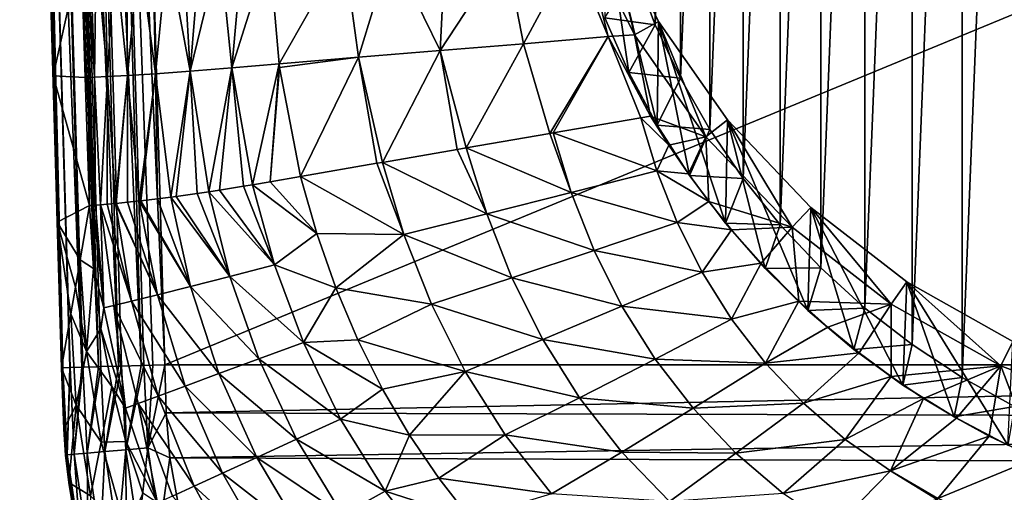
# Model space of a CAD drawing. Header units: metres. Extents: x -26 to 26, y -147 to 24.
# Tile 5 of 254: x -19.5 to -5.26, y -137.24 to -130.41. Entities that reach past the tile are written whole.
import ezdxf

# ---------------------------------------------------------------- set-up
doc = ezdxf.new("R2010")
doc.units = ezdxf.units.M
doc.layers.add('solid_12_411_052_XXX', color=7, linetype='CONTINUOUS')

msp = doc.modelspace()

# ---------------------------------------------------------------- linework, layer by layer
at = {"layer": 'solid_12_411_052_XXX'}
for points in [[(-18.069876, -135.4189, 121.171959), (-18.645178, -114.732765, 121.185165), (-18.948147, -114.741814, 120.993622)], [(-17.743729, -135.409851, 121.290276), (-18.320366, -114.723061, 121.29612), (-18.645178, -114.732765, 121.185165)], [(-18.025578, -135.417664, 121.193222), (-17.743729, -135.409851, 121.290276), (-18.645178, -114.732765, 121.185165)], [(-18.069876, -135.4189, 121.171959), (-18.025578, -135.417664, 121.193222), (-18.645178, -114.732765, 121.185165)], [(-18.320366, -114.723061, 121.29612), (-17.399052, -135.400284, 121.330444), (-17.82206, -120.777161, 121.330444)], [(-17.572561, -135.405106, 121.320374), (-17.399052, -135.400284, 121.330444), (-18.320366, -114.723061, 121.29612)], [(-17.706257, -135.408813, 121.29863), (-17.572561, -135.405106, 121.320374), (-18.320366, -114.723061, 121.29612)], [(-17.743729, -135.409851, 121.290276), (-17.706257, -135.408813, 121.29863), (-18.320366, -114.723061, 121.29612)], [(-18.895496, -135.441803, 119.924957), (-19.478161, -114.757652, 120.09005), (-19.499207, -114.768295, 119.768448)], [(-18.895496, -135.441803, 119.924957), (-19.499207, -114.768295, 119.768448), (-19.487621, -115.155594, 119.768082)], [(-18.874538, -135.441223, 120.097397), (-19.380033, -114.754715, 120.420219), (-19.478161, -114.757652, 120.09005)], [(-18.874949, -135.441223, 120.095131), (-18.874538, -135.441223, 120.097397), (-19.478161, -114.757652, 120.09005)], [(-18.895496, -135.441803, 119.924957), (-18.874949, -135.441223, 120.095131), (-19.478161, -114.757652, 120.09005)], [(-18.598869, -135.433578, 120.730072), (-19.200394, -114.749352, 120.731148), (-19.380033, -114.754715, 120.420219)], [(-18.771395, -135.438354, 120.434792), (-18.598869, -135.433578, 120.730072), (-19.380033, -114.754715, 120.420219)], [(-18.773584, -135.438416, 120.429787), (-18.771395, -135.438354, 120.434792), (-19.380033, -114.754715, 120.420219)], [(-18.874538, -135.441223, 120.097397), (-18.773584, -135.438416, 120.429787), (-19.380033, -114.754715, 120.420219)], [(-18.360126, -135.426941, 120.981804), (-18.948147, -114.741814, 120.993622), (-19.200394, -114.749352, 120.731148)], [(-18.58456, -135.433167, 120.748863), (-18.360126, -135.426941, 120.981804), (-19.200394, -114.749352, 120.731148)], [(-18.598869, -135.433578, 120.730072), (-18.58456, -135.433167, 120.748863), (-19.200394, -114.749352, 120.731148)], [(-18.327667, -135.426041, 121.008163), (-18.069876, -135.4189, 121.171959), (-18.948147, -114.741814, 120.993622)], [(-18.360126, -135.426941, 120.981804), (-18.327667, -135.426041, 121.008163), (-18.948147, -114.741814, 120.993622)], [(-18.895496, -135.441803, 119.924957), (-19.487621, -115.155594, 119.768082), (-19.412424, -117.672478, 119.7658)], [(-5.116974, -116.695412, 95.749565), (-5.116991, -136.000626, 100.20652), (-5.874847, -135.581879, 100.109848)], [(-5.116974, -116.695412, 95.749565), (-5.874847, -135.581879, 100.109848), (-5.874835, -117.114166, 95.846237)], [(-5.874835, -117.114166, 95.846237), (-5.874847, -135.581879, 100.109848), (-6.596593, -135.106934, 100.000198)], [(-5.874835, -117.114166, 95.846237), (-6.596593, -135.106934, 100.000198), (-6.596584, -117.589119, 95.955887)], [(-18.895496, -135.441803, 119.924957), (-19.412424, -117.672478, 119.7658), (-19.340677, -120.081352, 119.763786)], [(-6.596584, -117.589119, 95.955887), (-6.596593, -135.106934, 100.000198), (-7.278268, -134.578384, 99.878174)], [(-6.596584, -117.589119, 95.955887), (-7.278268, -134.578384, 99.878174), (-7.278262, -118.117661, 96.077911)], [(-7.278262, -118.117661, 96.077911), (-7.278268, -134.578384, 99.878174), (-7.915383, -133.999725, 99.744576)], [(-7.278262, -118.117661, 96.077911), (-7.915383, -133.999725, 99.744576), (-7.915383, -118.696327, 96.21151)], [(-7.915383, -118.696327, 96.21151), (-8.504287, -133.374283, 99.600182), (-8.504292, -119.321777, 96.355904)], [(-7.915383, -118.696327, 96.21151), (-7.915383, -133.999725, 99.744576), (-8.504287, -133.374283, 99.600182)], [(-8.504292, -119.321777, 96.355904), (-9.041279, -132.705948, 99.445885), (-9.041286, -119.99012, 96.510208)], [(-8.504292, -119.321777, 96.355904), (-8.504287, -133.374283, 99.600182), (-9.041279, -132.705948, 99.445885)], [(-9.041286, -119.99012, 96.510208), (-9.523007, -131.998932, 99.282661), (-9.523022, -120.697136, 96.673431)], [(-9.041286, -119.99012, 96.510208), (-9.041279, -132.705948, 99.445885), (-9.523007, -131.998932, 99.282661)], [(-18.895496, -135.441803, 119.924957), (-19.340677, -120.081352, 119.763786), (-19.271557, -122.412857, 119.761925)], [(-9.523022, -120.697136, 96.673431), (-9.946775, -131.257156, 99.111404), (-9.946789, -121.438919, 96.844688)], [(-9.523022, -120.697136, 96.673431), (-9.523007, -131.998932, 99.282661), (-9.946775, -131.257156, 99.111404)], [(17.820137, -120.842606, 121.330444), (-17.82206, -120.777161, 121.330444), (-17.399052, -135.400284, 121.330444)], [(17.399082, -135.400284, 121.330444), (17.820137, -120.842606, 121.330444), (-17.399052, -135.400284, 121.330444)], [(-9.946789, -121.438919, 96.844688), (-10.309639, -130.485809, 98.933327), (-10.309655, -122.210281, 97.022774)], [(-9.946789, -121.438919, 96.844688), (-9.946775, -131.257156, 99.111404), (-10.309639, -130.485809, 98.933327)], [(-10.309655, -122.210281, 97.022774), (-10.309639, -130.485809, 98.933327), (-10.609764, -129.688766, 98.749313)], [(-18.895496, -135.441803, 119.924957), (-19.271557, -122.412857, 119.761925), (-19.20467, -124.683182, 119.760002)], [(-18.895496, -135.441803, 119.924957), (-19.20467, -124.683182, 119.760002), (-19.139818, -126.901283, 119.758026)], [(-18.896833, -135.441833, 119.760284), (-19.139818, -126.901283, 119.758026), (-19.076777, -129.076736, 119.756096)], [(-19.139818, -126.901283, 119.758026), (-18.896833, -135.441833, 119.760284), (-18.895496, -135.441803, 119.924957)], [(-11.403203, -129.021622, 106.292572), (-11.030859, -128.879211, 106.259697), (-10.608805, -130.628922, 106.663651)], [(-11.030859, -128.879211, 106.259697), (-11.040406, -130.385101, 99.628487), (-10.690018, -131.172821, 99.810349)], [(-11.030859, -128.879211, 106.259697), (-10.690018, -131.172821, 99.810349), (-10.280705, -131.932709, 99.985779)], [(-10.262407, -130.434021, 106.618652), (-11.030859, -128.879211, 106.259697), (-10.280705, -131.932709, 99.985779)], [(-10.608805, -130.628922, 106.663651), (-11.030859, -128.879211, 106.259697), (-10.262407, -130.434021, 106.618652)], [(-18.896833, -135.441833, 119.760284), (-19.076777, -129.076736, 119.756096), (-19.015318, -131.21904, 119.754288)], [(-18.610886, -129.394958, 110.605103), (-19.015318, -131.21904, 119.754288), (-19.076777, -129.076736, 119.756096)], [(-10.992794, -130.654999, 103.352829), (-11.499334, -129.421219, 103.436409), (-11.403203, -129.021622, 106.292572)], [(-10.992794, -130.654999, 103.352829), (-11.403203, -129.021622, 106.292572), (-10.608805, -130.628922, 106.663651)], [(-18.610886, -129.394958, 110.605103), (-18.550253, -131.244095, 110.630356), (-19.015318, -131.21904, 119.754288)], [(-18.58926, -129.397675, 110.194115), (-18.550253, -131.244095, 110.630356), (-18.610886, -129.394958, 110.605103)], [(-18.575298, -129.392944, 109.93576), (-18.550253, -131.244095, 110.630356), (-18.58926, -129.397675, 110.194115)], [(-18.50429, -131.244019, 109.810028), (-18.550253, -131.244095, 110.630356), (-18.575298, -129.392944, 109.93576)], [(-18.50429, -131.244019, 109.810028), (-18.575298, -129.392944, 109.93576), (-18.558338, -129.393402, 109.638695)], [(-18.50429, -131.244019, 109.810028), (-18.558338, -129.393402, 109.638695), (-18.5317, -129.397018, 109.301598)], [(-18.418287, -131.241653, 108.994911), (-18.5317, -129.397018, 109.301598), (-18.480478, -129.396317, 108.925552)], [(-18.50429, -131.244019, 109.810028), (-18.5317, -129.397018, 109.301598), (-18.418287, -131.241653, 108.994911)], [(-18.418287, -131.241653, 108.994911), (-18.480478, -129.396317, 108.925552), (-18.39303, -129.394714, 108.51355)], [(-18.418287, -131.241653, 108.994911), (-18.39303, -129.394714, 108.51355), (-18.231758, -131.233353, 108.198677)], [(-18.231758, -131.233353, 108.198677), (-18.39303, -129.394714, 108.51355), (-18.273438, -129.395081, 108.082764)], [(-18.231758, -131.233353, 108.198677), (-18.273438, -129.395081, 108.082764), (-18.126587, -129.395218, 107.660477)], [(-18.231758, -131.233353, 108.198677), (-18.126587, -129.395218, 107.660477), (-17.938206, -131.217316, 107.437759)], [(-17.938206, -131.217316, 107.437759), (-18.126587, -129.395218, 107.660477), (-17.955868, -129.39502, 107.266823)], [(-17.938206, -131.217316, 107.437759), (-17.955868, -129.39502, 107.266823), (-17.770157, -129.394974, 106.912674)], [(-17.938206, -131.217316, 107.437759), (-17.770157, -129.394974, 106.912674), (-17.536751, -131.191757, 106.729614)], [(-17.536751, -131.191757, 106.729614), (-17.770157, -129.394974, 106.912674), (-17.57312, -129.394913, 106.594322)], [(-17.536751, -131.191757, 106.729614), (-17.57312, -129.394913, 106.594322), (-17.363792, -129.394669, 106.305595)], [(-17.536751, -131.191757, 106.729614), (-17.363792, -129.394669, 106.305595), (-17.033321, -131.154846, 106.091667)], [(-17.033321, -131.154846, 106.091667), (-17.363792, -129.394669, 106.305595), (-17.137836, -129.394333, 106.039085)], [(-17.033321, -131.154846, 106.091667), (-17.137836, -129.394333, 106.039085), (-16.887915, -129.394058, 105.787041)], [(-17.033321, -131.154846, 106.091667), (-16.887915, -129.394058, 105.787041), (-16.604584, -129.394043, 105.544838)], [(-17.033321, -131.154846, 106.091667), (-16.604584, -129.394043, 105.544838), (-16.433062, -131.106018, 105.546204)], [(-16.433062, -131.106018, 105.546204), (-16.604584, -129.394043, 105.544838), (-16.276321, -129.394653, 105.31176)], [(-16.433062, -131.106018, 105.546204), (-16.276321, -129.394653, 105.31176), (-15.890775, -129.395828, 105.089279)], [(-16.433062, -131.106018, 105.546204), (-15.890775, -129.395828, 105.089279), (-15.750014, -131.048996, 105.113647)], [(-14.812562, -129.401932, 104.574013), (-15.750014, -131.048996, 105.113647), (-15.890775, -129.395828, 105.089279)], [(-14.600589, -130.952805, 104.572327), (-15.750014, -131.048996, 105.113647), (-14.812562, -129.401932, 104.574013)], [(-14.600589, -130.952805, 104.572327), (-14.812562, -129.401932, 104.574013), (-14.128801, -129.40657, 104.298813)], [(-14.600589, -130.952805, 104.572327), (-14.128801, -129.40657, 104.298813), (-13.418218, -130.85643, 104.106339)], [(-13.418218, -130.85643, 104.106339), (-14.128801, -129.40657, 104.298813), (-13.34948, -129.411438, 104.013565)], [(-13.418218, -130.85643, 104.106339), (-13.34948, -129.411438, 104.013565), (-12.473982, -129.41626, 103.72245)], [(-13.418218, -130.85643, 104.106339), (-12.473982, -129.41626, 103.72245), (-12.215138, -130.756973, 103.699829)], [(-12.215138, -130.756973, 103.699829), (-12.473982, -129.41626, 103.72245), (-11.499334, -129.421219, 103.436409)], [(-12.215138, -130.756973, 103.699829), (-11.499334, -129.421219, 103.436409), (-10.992794, -130.654999, 103.352829)], [(-10.609764, -129.688766, 98.749313), (-10.309639, -130.485809, 98.933327), (-11.040406, -130.385101, 99.628487)], [(-10.309639, -130.485809, 98.933327), (-10.690018, -131.172821, 99.810349), (-11.040406, -130.385101, 99.628487)], [(-10.309639, -130.485809, 98.933327), (-9.946775, -131.257156, 99.111404), (-10.690018, -131.172821, 99.810349)], [(-10.608805, -130.628922, 106.663651), (-10.262407, -130.434021, 106.618652), (-9.577429, -132.10289, 107.003937)], [(-10.262407, -130.434021, 106.618652), (-10.280705, -131.932709, 99.985779), (-9.814389, -132.661163, 100.153961)], [(-10.262407, -130.434021, 106.618652), (-9.814389, -132.661163, 100.153961), (-9.294047, -133.353546, 100.313812)], [(-9.264698, -131.859894, 106.947838), (-10.262407, -130.434021, 106.618652), (-9.294047, -133.353546, 100.313812)], [(-9.577429, -132.10289, 107.003937), (-10.262407, -130.434021, 106.618652), (-9.264698, -131.859894, 106.947838)], [(-12.215138, -130.756973, 103.699829), (-10.992794, -130.654999, 103.352829), (-11.835762, -132.056046, 103.680008)], [(-11.786783, -132.047577, 103.664925), (-11.835762, -132.056046, 103.680008), (-10.992794, -130.654999, 103.352829)], [(-11.786783, -132.047577, 103.664925), (-10.992794, -130.654999, 103.352829), (-10.519233, -131.827881, 103.310555)], [(-10.378726, -131.803482, 103.275375), (-10.992794, -130.654999, 103.352829), (-10.608805, -130.628922, 106.663651)], [(-10.519233, -131.827881, 103.310555), (-10.992794, -130.654999, 103.352829), (-10.378726, -131.803482, 103.275375)], [(-10.378726, -131.803482, 103.275375), (-10.608805, -130.628922, 106.663651), (-9.577429, -132.10289, 107.003937)], [(-13.418218, -130.85643, 104.106339), (-12.215138, -130.756973, 103.699829), (-13.042665, -132.264496, 104.087914)], [(-12.215138, -130.756973, 103.699829), (-11.835762, -132.056046, 103.680008), (-13.042665, -132.264496, 104.087914)], [(-14.600589, -130.952805, 104.572327), (-15.742635, -131.102509, 105.114388), (-15.750014, -131.048996, 105.113647)], [(-14.600589, -130.952805, 104.572327), (-15.43856, -132.676514, 105.135017), (-15.742635, -131.102509, 105.114388)], [(-14.600589, -130.952805, 104.572327), (-14.335073, -132.486526, 104.607452), (-15.43856, -132.676514, 105.135017)], [(-14.600589, -130.952805, 104.572327), (-13.418218, -130.85643, 104.106339), (-14.254478, -132.472717, 104.572586)], [(-14.600589, -130.952805, 104.572327), (-14.254478, -132.472717, 104.572586), (-14.335073, -132.486526, 104.607452)], [(-13.418218, -130.85643, 104.106339), (-13.175623, -132.28743, 104.137352), (-14.254478, -132.472717, 104.572586)], [(-13.418218, -130.85643, 104.106339), (-13.042665, -132.264496, 104.087914), (-13.175623, -132.28743, 104.137352)], [(-16.762711, -132.897644, 106.108604), (-17.033321, -131.154846, 106.091667), (-16.433062, -131.106018, 105.546204)], [(-16.610209, -132.874237, 105.964348), (-16.762711, -132.897644, 106.108604), (-16.433062, -131.106018, 105.546204)], [(-16.261375, -132.818039, 105.670937), (-16.610209, -132.874237, 105.964348), (-16.433062, -131.106018, 105.546204)], [(-16.13381, -132.796738, 105.574829), (-16.433062, -131.106018, 105.546204), (-15.750014, -131.048996, 105.113647)], [(-16.13381, -132.796738, 105.574829), (-16.261375, -132.818039, 105.670937), (-16.433062, -131.106018, 105.546204)], [(-15.875995, -132.752686, 105.396576), (-16.13381, -132.796738, 105.574829), (-15.750014, -131.048996, 105.113647)], [(-15.875995, -132.752686, 105.396576), (-15.750014, -131.048996, 105.113647), (-15.742635, -131.102509, 105.114388)], [(-15.875995, -132.752686, 105.396576), (-15.742635, -131.102509, 105.114388), (-15.43856, -132.676514, 105.135017)], [(-18.896833, -135.441833, 119.760284), (-19.015318, -131.21904, 119.754288), (-18.955252, -133.337616, 119.752632)], [(-18.49029, -133.095108, 110.65538), (-18.955252, -133.337616, 119.752632), (-19.015318, -131.21904, 119.754288)], [(-18.550253, -131.244095, 110.630356), (-18.49029, -133.095108, 110.65538), (-19.015318, -131.21904, 119.754288)], [(-18.50429, -131.244019, 109.810028), (-18.49029, -133.095108, 110.65538), (-18.550253, -131.244095, 110.630356)], [(-18.405388, -133.091125, 109.489136), (-18.50429, -131.244019, 109.810028), (-18.418287, -131.241653, 108.994911)], [(-18.454334, -133.093933, 110.035355), (-18.49029, -133.095108, 110.65538), (-18.50429, -131.244019, 109.810028)], [(-18.43749, -133.093094, 109.814735), (-18.454334, -133.093933, 110.035355), (-18.50429, -131.244019, 109.810028)], [(-18.405388, -133.091125, 109.489136), (-18.43749, -133.093094, 109.814735), (-18.50429, -131.244019, 109.810028)], [(-18.331524, -133.085571, 108.993721), (-18.418287, -131.241653, 108.994911), (-18.231758, -131.233353, 108.198677)], [(-18.333166, -133.085709, 109.002518), (-18.405388, -133.091125, 109.489136), (-18.418287, -131.241653, 108.994911)], [(-18.331524, -133.085571, 108.993721), (-18.333166, -133.085709, 109.002518), (-18.418287, -131.241653, 108.994911)], [(-18.233238, -133.077148, 108.561745), (-18.331524, -133.085571, 108.993721), (-18.231758, -131.233353, 108.198677)], [(-18.115887, -133.066254, 108.187325), (-18.233238, -133.077148, 108.561745), (-18.231758, -131.233353, 108.198677)], [(-18.115887, -133.066254, 108.187325), (-18.231758, -131.233353, 108.198677), (-17.938206, -131.217316, 107.437759)], [(-18.103628, -133.065079, 108.153419), (-18.115887, -133.066254, 108.187325), (-17.938206, -131.217316, 107.437759)], [(-17.942459, -133.04892, 107.764465), (-18.103628, -133.065079, 108.153419), (-17.938206, -131.217316, 107.437759)], [(-17.771484, -133.030548, 107.429474), (-17.942459, -133.04892, 107.764465), (-17.938206, -131.217316, 107.437759)], [(-17.771484, -133.030548, 107.429474), (-17.938206, -131.217316, 107.437759), (-17.536751, -131.191757, 106.729614)], [(-17.745539, -133.027664, 107.383369), (-17.771484, -133.030548, 107.429474), (-17.536751, -131.191757, 106.729614)], [(-17.509192, -132.999954, 107.00399), (-17.745539, -133.027664, 107.383369), (-17.536751, -131.191757, 106.729614)], [(-17.313938, -132.975311, 106.73288), (-17.536751, -131.191757, 106.729614), (-17.033321, -131.154846, 106.091667)], [(-17.313938, -132.975311, 106.73288), (-17.509192, -132.999954, 107.00399), (-17.536751, -131.191757, 106.729614)], [(-17.236965, -132.965164, 106.634338), (-17.313938, -132.975311, 106.73288), (-17.033321, -131.154846, 106.091667)], [(-16.935144, -132.923141, 106.28521), (-17.236965, -132.965164, 106.634338), (-17.033321, -131.154846, 106.091667)], [(-16.762711, -132.897644, 106.108604), (-16.935144, -132.923141, 106.28521), (-17.033321, -131.154846, 106.091667)], [(-9.946775, -131.257156, 99.111404), (-10.280705, -131.932709, 99.985779), (-10.690018, -131.172821, 99.810349)], [(-9.946775, -131.257156, 99.111404), (-9.523007, -131.998932, 99.282661), (-10.280705, -131.932709, 99.985779)], [(-10.519233, -131.827881, 103.310555), (-10.378726, -131.803482, 103.275375), (-10.11348, -132.226059, 103.24556)], [(-10.11348, -132.226059, 103.24556), (-10.378726, -131.803482, 103.275375), (-9.577429, -132.10289, 107.003937)], [(-11.786783, -132.047577, 103.664925), (-10.519233, -131.827881, 103.310555), (-10.288835, -132.59613, 103.314217)], [(-10.288835, -132.59613, 103.314217), (-10.519233, -131.827881, 103.310555), (-10.11348, -132.226059, 103.24556)], [(-9.523007, -131.998932, 99.282661), (-9.814389, -132.661163, 100.153961), (-10.280705, -131.932709, 99.985779)], [(-9.577429, -132.10289, 107.003937), (-9.264698, -131.859894, 106.947838), (-8.332076, -133.41066, 107.305862)], [(-9.264698, -131.859894, 106.947838), (-9.294047, -133.353546, 100.313812), (-8.722109, -134.006638, 100.464584)], [(-9.264698, -131.859894, 106.947838), (-8.722109, -134.006638, 100.464584), (-8.102206, -134.616287, 100.605331)], [(-8.060033, -133.124939, 107.239899), (-9.264698, -131.859894, 106.947838), (-8.102206, -134.616287, 100.605331)], [(-8.332076, -133.41066, 107.305862), (-9.264698, -131.859894, 106.947838), (-8.060033, -133.124939, 107.239899)], [(-11.52616, -132.909866, 103.668343), (-13.042665, -132.264496, 104.087914), (-11.835762, -132.056046, 103.680008)], [(-11.786783, -132.047577, 103.664925), (-11.52616, -132.909866, 103.668343), (-11.835762, -132.056046, 103.680008)], [(-11.786783, -132.047577, 103.664925), (-10.288835, -132.59613, 103.314217), (-11.52616, -132.909866, 103.668343)], [(-9.831193, -132.640152, 103.211922), (-10.11348, -132.226059, 103.24556), (-9.577429, -132.10289, 107.003937)], [(-9.537698, -133.036621, 103.179817), (-9.831193, -132.640152, 103.211922), (-9.577429, -132.10289, 107.003937)], [(-9.523007, -131.998932, 99.282661), (-9.041279, -132.705948, 99.445885), (-9.814389, -132.661163, 100.153961)], [(-9.537698, -133.036621, 103.179817), (-9.577429, -132.10289, 107.003937), (-8.332076, -133.41066, 107.305862)], [(-10.288835, -132.59613, 103.314217), (-10.11348, -132.226059, 103.24556), (-9.831193, -132.640152, 103.211922)], [(-12.747166, -133.216904, 104.08876), (-14.254478, -132.472717, 104.572586), (-13.175623, -132.28743, 104.137352)], [(-13.042665, -132.264496, 104.087914), (-12.747166, -133.216904, 104.08876), (-13.175623, -132.28743, 104.137352)], [(-11.52616, -132.909866, 103.668343), (-12.747166, -133.216904, 104.08876), (-13.042665, -132.264496, 104.087914)], [(-14.335073, -132.486526, 104.607452), (-13.946087, -133.514435, 104.576942), (-15.43856, -132.676514, 105.135017)], [(-14.335073, -132.486526, 104.607452), (-14.254478, -132.472717, 104.572586), (-13.946087, -133.514435, 104.576942)], [(-12.747166, -133.216904, 104.08876), (-13.946087, -133.514435, 104.576942), (-14.254478, -132.472717, 104.572586)], [(-11.52616, -132.909866, 103.668343), (-10.288835, -132.59613, 103.314217), (-9.993086, -133.342224, 103.309944)], [(-10.288835, -132.59613, 103.314217), (-9.831193, -132.640152, 103.211922), (-9.537698, -133.036621, 103.179817)], [(-9.993086, -133.342224, 103.309944), (-10.288835, -132.59613, 103.314217), (-9.537698, -133.036621, 103.179817)], [(-9.041279, -132.705948, 99.445885), (-9.294047, -133.353546, 100.313812), (-9.814389, -132.661163, 100.153961)], [(-15.815427, -133.951813, 105.588829), (-16.261375, -132.818039, 105.670937), (-16.13381, -132.796738, 105.574829)], [(-15.205438, -133.501007, 105.146454), (-16.13381, -132.796738, 105.574829), (-15.875995, -132.752686, 105.396576)], [(-15.815427, -133.951813, 105.588829), (-16.13381, -132.796738, 105.574829), (-15.205438, -133.501007, 105.146454)], [(-15.205438, -133.501007, 105.146454), (-15.875995, -132.752686, 105.396576), (-15.43856, -132.676514, 105.135017)], [(-13.946087, -133.514435, 104.576942), (-15.205438, -133.501007, 105.146454), (-15.43856, -132.676514, 105.135017)], [(-9.041279, -132.705948, 99.445885), (-8.504287, -133.374283, 99.600182), (-9.294047, -133.353546, 100.313812)], [(-16.459755, -134.122742, 106.116539), (-17.236965, -132.965164, 106.634338), (-16.935144, -132.923141, 106.28521)], [(-16.459755, -134.122742, 106.116539), (-16.935144, -132.923141, 106.28521), (-16.762711, -132.897644, 106.108604)], [(-15.815427, -133.951813, 105.588829), (-16.762711, -132.897644, 106.108604), (-16.610209, -132.874237, 105.964348)], [(-16.459755, -134.122742, 106.116539), (-16.762711, -132.897644, 106.108604), (-15.815427, -133.951813, 105.588829)], [(-15.815427, -133.951813, 105.588829), (-16.610209, -132.874237, 105.964348), (-16.261375, -132.818039, 105.670937)], [(-11.52616, -132.909866, 103.668343), (-11.195877, -133.747971, 103.665009), (-12.747166, -133.216904, 104.08876)], [(-11.52616, -132.909866, 103.668343), (-9.993086, -133.342224, 103.309944), (-11.195877, -133.747971, 103.665009)], [(-18.49029, -133.095108, 110.65538), (-18.623701, -133.879669, 113.696594), (-18.955252, -133.337616, 119.752632)], [(-18.433241, -134.005936, 110.667793), (-18.623701, -133.879669, 113.696594), (-18.49029, -133.095108, 110.65538)], [(-18.433241, -134.005936, 110.667793), (-18.49029, -133.095108, 110.65538), (-18.454334, -133.093933, 110.035355)], [(-18.433241, -134.005936, 110.667793), (-18.454334, -133.093933, 110.035355), (-18.43749, -133.093094, 109.814735)], [(-18.284252, -134.575851, 109.829498), (-18.43749, -133.093094, 109.814735), (-18.405388, -133.091125, 109.489136)], [(-18.433241, -134.005936, 110.667793), (-18.43749, -133.093094, 109.814735), (-18.284252, -134.575851, 109.829498)], [(-18.284252, -134.575851, 109.829498), (-18.405388, -133.091125, 109.489136), (-18.333166, -133.085709, 109.002518)], [(-18.1369, -134.540817, 108.991852), (-18.333166, -133.085709, 109.002518), (-18.331524, -133.085571, 108.993721)], [(-18.1369, -134.540817, 108.991852), (-18.284252, -134.575851, 109.829498), (-18.333166, -133.085709, 109.002518)], [(-17.882357, -134.479858, 108.181892), (-18.331524, -133.085571, 108.993721), (-18.233238, -133.077148, 108.561745)], [(-18.1369, -134.540817, 108.991852), (-18.331524, -133.085571, 108.993721), (-17.882357, -134.479858, 108.181892)], [(-17.882357, -134.479858, 108.181892), (-18.233238, -133.077148, 108.561745), (-18.115887, -133.066254, 108.187325)], [(-17.508801, -134.389328, 107.422653), (-18.115887, -133.066254, 108.187325), (-18.103628, -133.065079, 108.153419)], [(-17.882357, -134.479858, 108.181892), (-18.115887, -133.066254, 108.187325), (-17.508801, -134.389328, 107.422653)], [(-17.508801, -134.389328, 107.422653), (-18.103628, -133.065079, 108.153419), (-17.942459, -133.04892, 107.764465)], [(-17.508801, -134.389328, 107.422653), (-17.942459, -133.04892, 107.764465), (-17.771484, -133.030548, 107.429474)], [(-17.029034, -134.269608, 106.730637), (-17.771484, -133.030548, 107.429474), (-17.745539, -133.027664, 107.383369)], [(-17.508801, -134.389328, 107.422653), (-17.771484, -133.030548, 107.429474), (-17.029034, -134.269608, 106.730637)], [(-17.029034, -134.269608, 106.730637), (-17.745539, -133.027664, 107.383369), (-17.509192, -132.999954, 107.00399)], [(-17.029034, -134.269608, 106.730637), (-17.509192, -132.999954, 107.00399), (-17.313938, -132.975311, 106.73288)], [(-16.459755, -134.122742, 106.116539), (-17.313938, -132.975311, 106.73288), (-17.236965, -132.965164, 106.634338)], [(-17.029034, -134.269608, 106.730637), (-17.313938, -132.975311, 106.73288), (-16.459755, -134.122742, 106.116539)], [(-9.993086, -133.342224, 103.309944), (-9.537698, -133.036621, 103.179817), (-9.205936, -133.448624, 103.148315)], [(-9.205936, -133.448624, 103.148315), (-9.537698, -133.036621, 103.179817), (-8.332076, -133.41066, 107.305862)], [(-12.747166, -133.216904, 104.08876), (-12.382831, -134.143875, 104.089531), (-13.946087, -133.514435, 104.576942)], [(-11.195877, -133.747971, 103.665009), (-12.382831, -134.143875, 104.089531), (-12.747166, -133.216904, 104.08876)], [(-8.332076, -133.41066, 107.305862), (-8.060033, -133.124939, 107.239899), (-6.900717, -134.522873, 107.562637)], [(-8.060033, -133.124939, 107.239899), (-8.102206, -134.616287, 100.605331), (-7.43729, -135.179581, 100.735382)], [(-8.060033, -133.124939, 107.239899), (-7.43729, -135.179581, 100.735382), (-6.73148, -135.693024, 100.85392)], [(-6.675349, -134.200882, 107.488297), (-8.060033, -133.124939, 107.239899), (-6.73148, -135.693024, 100.85392)], [(-6.900717, -134.522873, 107.562637), (-8.060033, -133.124939, 107.239899), (-6.675349, -134.200882, 107.488297)], [(-18.896833, -135.441833, 119.760284), (-18.955252, -133.337616, 119.752632), (-18.896378, -135.441833, 119.751129)], [(-18.759163, -134.662445, 116.730789), (-18.896378, -135.441833, 119.751129), (-18.955252, -133.337616, 119.752632)], [(-18.692467, -134.278717, 115.243454), (-18.759163, -134.662445, 116.730789), (-18.955252, -133.337616, 119.752632)], [(-18.623701, -133.879669, 113.696594), (-18.692467, -134.278717, 115.243454), (-18.955252, -133.337616, 119.752632)], [(-11.195877, -133.747971, 103.665009), (-9.993086, -133.342224, 103.309944), (-9.632476, -134.059036, 103.306892)], [(-9.632476, -134.059036, 103.306892), (-9.993086, -133.342224, 103.309944), (-9.205936, -133.448624, 103.148315)], [(-8.504287, -133.374283, 99.600182), (-8.722109, -134.006638, 100.464584), (-9.294047, -133.353546, 100.313812)], [(-8.504287, -133.374283, 99.600182), (-7.915383, -133.999725, 99.744576), (-8.722109, -134.006638, 100.464584)], [(-15.815427, -133.951813, 105.588829), (-15.205438, -133.501007, 105.146454), (-14.930695, -134.285477, 105.157417)], [(-13.946087, -133.514435, 104.576942), (-14.930695, -134.285477, 105.157417), (-15.205438, -133.501007, 105.146454)], [(-13.946087, -133.514435, 104.576942), (-13.547573, -134.525345, 104.58786), (-14.930695, -134.285477, 105.157417)], [(-12.382831, -134.143875, 104.089531), (-13.547573, -134.525345, 104.58786), (-13.946087, -133.514435, 104.576942)], [(-9.632476, -134.059036, 103.306892), (-9.205936, -133.448624, 103.148315), (-8.781012, -133.928314, 103.114456)], [(-8.781012, -133.928314, 103.114456), (-9.205936, -133.448624, 103.148315), (-8.332076, -133.41066, 107.305862)], [(-8.235194, -134.477676, 103.07943), (-8.781012, -133.928314, 103.114456), (-8.332076, -133.41066, 107.305862)], [(-8.235194, -134.477676, 103.07943), (-8.332076, -133.41066, 107.305862), (-6.900717, -134.522873, 107.562637)], [(-11.195877, -133.747971, 103.665009), (-10.791906, -134.552917, 103.662819), (-12.382831, -134.143875, 104.089531)], [(-11.195877, -133.747971, 103.665009), (-9.632476, -134.059036, 103.306892), (-10.791906, -134.552917, 103.662819)], [(-18.535543, -135.205215, 113.699539), (-18.692467, -134.278717, 115.243454), (-18.623701, -133.879669, 113.696594)], [(-18.535543, -135.205215, 113.699539), (-18.623701, -133.879669, 113.696594), (-18.433241, -134.005936, 110.667793)], [(-16.459755, -134.122742, 106.116539), (-15.815427, -133.951813, 105.588829), (-15.397842, -135.078796, 105.607628)], [(-15.397842, -135.078796, 105.607628), (-15.815427, -133.951813, 105.588829), (-14.930695, -134.285477, 105.157417)], [(-9.207045, -134.73909, 103.304672), (-9.632476, -134.059036, 103.306892), (-8.781012, -133.928314, 103.114456)], [(-9.207045, -134.73909, 103.304672), (-8.781012, -133.928314, 103.114456), (-8.235194, -134.477676, 103.07943)], [(-18.535543, -135.205215, 113.699539), (-18.433241, -134.005936, 110.667793), (-18.324196, -134.880676, 110.679626)], [(-18.324196, -134.880676, 110.679626), (-18.433241, -134.005936, 110.667793), (-18.284252, -134.575851, 109.829498)], [(-10.791906, -134.552917, 103.662819), (-9.632476, -134.059036, 103.306892), (-9.207045, -134.73909, 103.304672)], [(-7.915383, -133.999725, 99.744576), (-8.102206, -134.616287, 100.605331), (-8.722109, -134.006638, 100.464584)], [(-7.915383, -133.999725, 99.744576), (-7.278268, -134.578384, 99.878174), (-8.102206, -134.616287, 100.605331)], [(-17.029034, -134.269608, 106.730637), (-16.459755, -134.122742, 106.116539), (-16.04307, -135.315552, 106.132484)], [(-16.04307, -135.315552, 106.132484), (-16.459755, -134.122742, 106.116539), (-15.397842, -135.078796, 105.607628)], [(-12.382831, -134.143875, 104.089531), (-11.936198, -135.033844, 104.090729), (-13.547573, -134.525345, 104.58786)], [(-10.791906, -134.552917, 103.662819), (-11.936198, -135.033844, 104.090729), (-12.382831, -134.143875, 104.089531)], [(-6.900717, -134.522873, 107.562637), (-6.675349, -134.200882, 107.488297), (-5.315068, -135.414886, 107.768578)], [(-6.675349, -134.200882, 107.488297), (-6.73148, -135.693024, 100.85392), (-5.988292, -136.154083, 100.960365)], [(-6.675349, -134.200882, 107.488297), (-5.988292, -136.154083, 100.960365), (-5.21213, -136.559998, 101.054077)], [(-5.141537, -135.063736, 107.6875), (-6.675349, -134.200882, 107.488297), (-5.21213, -136.559998, 101.054077)], [(-5.315068, -135.414886, 107.768578), (-6.675349, -134.200882, 107.488297), (-5.141537, -135.063736, 107.6875)], [(-18.535543, -135.205215, 113.699539), (-18.759163, -134.662445, 116.730789), (-18.692467, -134.278717, 115.243454)], [(-17.508801, -134.389328, 107.422653), (-17.029034, -134.269608, 106.730637), (-16.618477, -135.527115, 106.742371)], [(-16.618477, -135.527115, 106.742371), (-17.029034, -134.269608, 106.730637), (-16.04307, -135.315552, 106.132484)], [(-15.397842, -135.078796, 105.607628), (-14.930695, -134.285477, 105.157417), (-14.612496, -135.037521, 105.167839)], [(-13.547573, -134.525345, 104.58786), (-14.612496, -135.037521, 105.167839), (-14.930695, -134.285477, 105.157417)], [(-18.1369, -134.540817, 108.991852), (-17.882357, -134.479858, 108.181892), (-17.499317, -135.851807, 108.189064)], [(-17.882357, -134.479858, 108.181892), (-17.508801, -134.389328, 107.422653), (-17.108105, -135.70752, 107.431793)], [(-17.499317, -135.851807, 108.189064), (-17.882357, -134.479858, 108.181892), (-17.108105, -135.70752, 107.431793)], [(-17.108105, -135.70752, 107.431793), (-17.508801, -134.389328, 107.422653), (-16.618477, -135.527115, 106.742371)], [(-8.718152, -135.374237, 103.302185), (-9.207045, -134.73909, 103.304672), (-8.235194, -134.477676, 103.07943)], [(-8.718152, -135.374237, 103.302185), (-8.235194, -134.477676, 103.07943), (-7.814697, -134.857056, 103.057701)], [(-7.814697, -134.857056, 103.057701), (-8.235194, -134.477676, 103.07943), (-6.900717, -134.522873, 107.562637)], [(-7.364418, -135.226318, 103.038857), (-7.814697, -134.857056, 103.057701), (-6.900717, -134.522873, 107.562637)], [(-6.90064, -135.570847, 103.023613), (-7.364418, -135.226318, 103.038857), (-6.900717, -134.522873, 107.562637)], [(-6.90064, -135.570847, 103.023613), (-6.900717, -134.522873, 107.562637), (-5.315068, -135.414886, 107.768578)], [(-18.683029, -135.985519, 116.729027), (-18.896378, -135.441833, 119.751129), (-18.759163, -134.662445, 116.730789)], [(-18.535543, -135.205215, 113.699539), (-18.683029, -135.985519, 116.729027), (-18.759163, -134.662445, 116.730789)], [(-18.324196, -134.880676, 110.679626), (-18.284252, -134.575851, 109.829498), (-17.9702, -136.024948, 109.840187)], [(-18.1369, -134.540817, 108.991852), (-17.9702, -136.024948, 109.840187), (-18.284252, -134.575851, 109.829498)], [(-17.78503, -135.957047, 108.998245), (-17.9702, -136.024948, 109.840187), (-18.1369, -134.540817, 108.991852)], [(-17.78503, -135.957047, 108.998245), (-18.1369, -134.540817, 108.991852), (-17.499317, -135.851807, 108.189064)], [(-13.547573, -134.525345, 104.58786), (-13.059374, -135.495758, 104.595901), (-14.612496, -135.037521, 105.167839)], [(-11.936198, -135.033844, 104.090729), (-13.059374, -135.495758, 104.595901), (-13.547573, -134.525345, 104.58786)], [(-10.791906, -134.552917, 103.662819), (-10.313987, -135.315918, 103.661217), (-11.936198, -135.033844, 104.090729)], [(-10.791906, -134.552917, 103.662819), (-9.207045, -134.73909, 103.304672), (-10.313987, -135.315918, 103.661217)], [(-7.278268, -134.578384, 99.878174), (-7.43729, -135.179581, 100.735382), (-8.102206, -134.616287, 100.605331)], [(-7.278268, -134.578384, 99.878174), (-6.596593, -135.106934, 100.000198), (-7.43729, -135.179581, 100.735382)], [(-10.313987, -135.315918, 103.661217), (-9.207045, -134.73909, 103.304672), (-8.718152, -135.374237, 103.302185)], [(-18.535543, -135.205215, 113.699539), (-18.324196, -134.880676, 110.679626), (-18.166765, -135.715652, 110.690918)], [(-18.166765, -135.715652, 110.690918), (-18.324196, -134.880676, 110.679626), (-17.9702, -136.024948, 109.840187)], [(-8.718152, -135.374237, 103.302185), (-7.814697, -134.857056, 103.057701), (-7.364418, -135.226318, 103.038857)], [(-16.04307, -135.315552, 106.132484), (-15.397842, -135.078796, 105.607628), (-14.861931, -136.184662, 105.630226)], [(-15.397842, -135.078796, 105.607628), (-14.612496, -135.037521, 105.167839), (-14.254265, -135.75174, 105.177818)], [(-14.861931, -136.184662, 105.630226), (-15.397842, -135.078796, 105.607628), (-14.254265, -135.75174, 105.177818)], [(-13.059374, -135.495758, 104.595901), (-14.254265, -135.75174, 105.177818), (-14.612496, -135.037521, 105.167839)], [(-11.936198, -135.033844, 104.090729), (-11.406642, -135.876755, 104.091827), (-13.059374, -135.495758, 104.595901)], [(-10.313987, -135.315918, 103.661217), (-11.406642, -135.876755, 104.091827), (-11.936198, -135.033844, 104.090729)], [(-5.315068, -135.414886, 107.768578), (-5.141537, -135.063736, 107.6875), (-3.610748, -136.06665, 107.919044)], [(-18.535543, -135.205215, 113.699539), (-18.320654, -136.518448, 113.712372), (-18.683029, -135.985519, 116.729027)], [(-18.535543, -135.205215, 113.699539), (-18.166765, -135.715652, 110.690918), (-18.320654, -136.518448, 113.712372)], [(-8.168556, -135.956451, 103.299103), (-8.718152, -135.374237, 103.302185), (-7.364418, -135.226318, 103.038857)], [(-8.168556, -135.956451, 103.299103), (-7.364418, -135.226318, 103.038857), (-6.90064, -135.570847, 103.023613)], [(-6.596593, -135.106934, 100.000198), (-6.73148, -135.693024, 100.85392), (-7.43729, -135.179581, 100.735382)], [(-6.596593, -135.106934, 100.000198), (-5.874847, -135.581879, 100.109848), (-6.73148, -135.693024, 100.85392)], [(-16.618477, -135.527115, 106.742371), (-16.04307, -135.315552, 106.132484), (-15.498893, -136.474838, 106.157936)], [(-15.498893, -136.474838, 106.157936), (-16.04307, -135.315552, 106.132484), (-14.861931, -136.184662, 105.630226)], [(-10.313987, -135.315918, 103.661217), (-9.763439, -136.027405, 103.65918), (-11.406642, -135.876755, 104.091827)], [(-10.313987, -135.315918, 103.661217), (-8.718152, -135.374237, 103.302185), (-9.763439, -136.027405, 103.65918)], [(-9.763439, -136.027405, 103.65918), (-8.718152, -135.374237, 103.302185), (-8.168556, -135.956451, 103.299103)], [(-18.835182, -136.703918, 119.760117), (-18.895496, -135.441803, 119.924957), (-18.896833, -135.441833, 119.760284)], [(-18.860998, -136.330307, 119.737167), (-18.896833, -135.441833, 119.760284), (-18.896378, -135.441833, 119.751129)], [(-18.860998, -136.330307, 119.737167), (-18.835182, -136.703918, 119.760117), (-18.896833, -135.441833, 119.760284)], [(-18.683029, -135.985519, 116.729027), (-18.860998, -136.330307, 119.737167), (-18.896378, -135.441833, 119.751129)], [(-18.835182, -136.703918, 119.760117), (-18.874949, -135.441223, 120.095131), (-18.895496, -135.441803, 119.924957)], [(-18.813383, -136.702011, 120.095093), (-18.874538, -135.441223, 120.097397), (-18.874949, -135.441223, 120.095131)], [(-18.835182, -136.703918, 119.760117), (-18.813383, -136.702011, 120.095093), (-18.874949, -135.441223, 120.095131)], [(-18.813383, -136.702011, 120.095093), (-18.773584, -135.438416, 120.429787), (-18.874538, -135.441223, 120.097397)], [(-18.813383, -136.702011, 120.095093), (-18.771395, -135.438354, 120.434792), (-18.773584, -135.438416, 120.429787)], [(-18.813383, -136.702011, 120.095093), (-18.710203, -136.692978, 120.434731), (-18.771395, -135.438354, 120.434792)], [(-18.710203, -136.692978, 120.434731), (-18.598869, -135.433578, 120.730072), (-18.771395, -135.438354, 120.434792)], [(-18.710203, -136.692978, 120.434731), (-18.58456, -135.433167, 120.748863), (-18.598869, -135.433578, 120.730072)], [(-18.710203, -136.692978, 120.434731), (-18.523932, -136.676666, 120.748932), (-18.58456, -135.433167, 120.748863)], [(-18.523932, -136.676666, 120.748932), (-18.360126, -135.426941, 120.981804), (-18.58456, -135.433167, 120.748863)], [(-18.523932, -136.676666, 120.748932), (-18.327667, -135.426041, 121.008163), (-18.360126, -135.426941, 120.981804)], [(-18.523932, -136.676666, 120.748932), (-18.267467, -136.654205, 121.00856), (-18.327667, -135.426041, 121.008163)], [(-18.267467, -136.654205, 121.00856), (-18.069876, -135.4189, 121.171959), (-18.327667, -135.426041, 121.008163)], [(-18.267467, -136.654205, 121.00856), (-18.025578, -135.417664, 121.193222), (-18.069876, -135.4189, 121.171959)], [(-18.267467, -136.654205, 121.00856), (-17.965687, -136.627777, 121.193794), (-18.025578, -135.417664, 121.193222)], [(-17.965687, -136.627777, 121.193794), (-17.743729, -135.409851, 121.290276), (-18.025578, -135.417664, 121.193222)], [(-17.965687, -136.627777, 121.193794), (-17.706257, -135.408813, 121.29863), (-17.743729, -135.409851, 121.290276)], [(-17.965687, -136.627777, 121.193794), (-17.648043, -136.599976, 121.298767), (-17.706257, -135.408813, 121.29863)], [(-17.648043, -136.599976, 121.298767), (-17.572561, -135.405106, 121.320374), (-17.706257, -135.408813, 121.29863)], [(-17.648043, -136.599976, 121.298767), (-17.380035, -136.094437, 121.330444), (-17.399052, -135.400284, 121.330444)], [(-17.648043, -136.599976, 121.298767), (-17.399052, -135.400284, 121.330444), (-17.572561, -135.405106, 121.320374)], [(-17.380035, -136.094437, 121.330444), (17.399082, -135.400284, 121.330444), (-17.399052, -135.400284, 121.330444)], [(-17.380035, -136.094437, 121.330444), (17.370409, -136.192245, 121.330444), (17.399082, -135.400284, 121.330444)], [(-13.059374, -135.495758, 104.595901), (-13.86297, -136.418137, 105.18705), (-14.254265, -135.75174, 105.177818)], [(-13.059374, -135.495758, 104.595901), (-12.479457, -136.414017, 104.602852), (-13.86297, -136.418137, 105.18705)], [(-11.406642, -135.876755, 104.091827), (-12.479457, -136.414017, 104.602852), (-13.059374, -135.495758, 104.595901)], [(-6.430672, -135.886459, 103.012047), (-6.90064, -135.570847, 103.023613), (-5.315068, -135.414886, 107.768578)], [(-5.957354, -136.17305, 103.004227), (-6.430672, -135.886459, 103.012047), (-5.315068, -135.414886, 107.768578)], [(-5.483424, -136.430496, 103.002045), (-5.957354, -136.17305, 103.004227), (-5.315068, -135.414886, 107.768578)], [(-4.810055, -136.749023, 103.00901), (-5.483424, -136.430496, 103.002045), (-5.315068, -135.414886, 107.768578)], [(-4.810055, -136.749023, 103.00901), (-5.315068, -135.414886, 107.768578), (-3.610748, -136.06665, 107.919044)], [(-17.108105, -135.70752, 107.431793), (-16.618477, -135.527115, 106.742371), (-16.072916, -136.738144, 106.766197)], [(-16.072916, -136.738144, 106.766197), (-16.618477, -135.527115, 106.742371), (-15.498893, -136.474838, 106.157936)], [(-7.563019, -136.478104, 103.294983), (-8.168556, -135.956451, 103.299103), (-6.90064, -135.570847, 103.023613)], [(-7.563019, -136.478104, 103.294983), (-6.90064, -135.570847, 103.023613), (-6.430672, -135.886459, 103.012047)], [(-5.874847, -135.581879, 100.109848), (-5.988292, -136.154083, 100.960365), (-6.73148, -135.693024, 100.85392)], [(-5.874847, -135.581879, 100.109848), (-5.116991, -136.000626, 100.20652), (-5.988292, -136.154083, 100.960365)], [(-18.320654, -136.518448, 113.712372), (-18.166765, -135.715652, 110.690918), (-17.964516, -136.508606, 110.701653)], [(-17.964516, -136.508606, 110.701653), (-18.166765, -135.715652, 110.690918), (-17.9702, -136.024948, 109.840187)], [(-17.499317, -135.851807, 108.189064), (-17.108105, -135.70752, 107.431793), (-16.569407, -136.967575, 107.451149)], [(-16.569407, -136.967575, 107.451149), (-17.108105, -135.70752, 107.431793), (-16.072916, -136.738144, 106.766197)], [(-14.861931, -136.184662, 105.630226), (-14.254265, -135.75174, 105.177818), (-13.86297, -136.418137, 105.18705)], [(-17.78503, -135.957047, 108.998245), (-17.499317, -135.851807, 108.189064), (-16.977474, -137.156555, 108.202888)], [(-16.977474, -137.156555, 108.202888), (-17.499317, -135.851807, 108.189064), (-16.569407, -136.967575, 107.451149)], [(-11.406642, -135.876755, 104.091827), (-10.795317, -136.661545, 104.09227), (-12.479457, -136.414017, 104.602852)], [(-9.763439, -136.027405, 103.65918), (-10.795317, -136.661545, 104.09227), (-11.406642, -135.876755, 104.091827)], [(-6.907792, -136.933105, 103.289635), (-7.563019, -136.478104, 103.294983), (-6.430672, -135.886459, 103.012047)], [(-6.907792, -136.933105, 103.289635), (-6.430672, -135.886459, 103.012047), (-5.957354, -136.17305, 103.004227)], [(-18.683029, -135.985519, 116.729027), (-18.790297, -137.10202, 119.713478), (-18.860998, -136.330307, 119.737167)], [(-18.683029, -135.985519, 116.729027), (-18.475281, -137.296143, 116.73745), (-18.790297, -137.10202, 119.713478)], [(-18.320654, -136.518448, 113.712372), (-18.475281, -137.296143, 116.73745), (-18.683029, -135.985519, 116.729027)], [(-17.78503, -135.957047, 108.998245), (-17.50633, -137.396545, 109.852364), (-17.9702, -136.024948, 109.840187)], [(-17.964516, -136.508606, 110.701653), (-17.9702, -136.024948, 109.840187), (-17.50633, -137.396545, 109.852364)], [(-17.290178, -137.29985, 109.008652), (-17.50633, -137.396545, 109.852364), (-17.78503, -135.957047, 108.998245)], [(-17.290178, -137.29985, 109.008652), (-17.78503, -135.957047, 108.998245), (-16.977474, -137.156555, 108.202888)], [(-9.763439, -136.027405, 103.65918), (-9.143383, -136.677902, 103.656395), (-10.795317, -136.661545, 104.09227)], [(-9.763439, -136.027405, 103.65918), (-8.168556, -135.956451, 103.299103), (-9.143383, -136.677902, 103.656395)], [(-9.143383, -136.677902, 103.656395), (-8.168556, -135.956451, 103.299103), (-7.563019, -136.478104, 103.294983)], [(-5.116991, -136.000626, 100.20652), (-5.21213, -136.559998, 101.054077), (-5.988292, -136.154083, 100.960365)], [(-17.648043, -136.599976, 121.298767), (-17.328558, -136.74321, 121.330444), (-17.380035, -136.094437, 121.330444)], [(-17.380035, -136.094437, 121.330444), (-17.328558, -136.74321, 121.330444), (17.370409, -136.192245, 121.330444)], [(-17.328558, -136.74321, 121.330444), (17.312389, -136.864441, 121.330444), (17.370409, -136.192245, 121.330444)], [(-15.498893, -136.474838, 106.157936), (-14.861931, -136.184662, 105.630226), (-14.216269, -137.228912, 105.65493)], [(-14.216269, -137.228912, 105.65493), (-14.861931, -136.184662, 105.630226), (-13.86297, -136.418137, 105.18705)], [(-6.907792, -136.933105, 103.289635), (-5.957354, -136.17305, 103.004227), (-5.483424, -136.430496, 103.002045)], [(-18.860998, -136.330307, 119.737167), (-18.790297, -137.10202, 119.713478), (-18.835182, -136.703918, 119.760117)], [(-18.320654, -136.518448, 113.712372), (-17.964516, -136.508606, 110.701653), (-17.960407, -137.799744, 113.725258)], [(-17.721157, -137.257889, 110.7118), (-17.964516, -136.508606, 110.701653), (-17.50633, -137.396545, 109.852364)], [(-17.960407, -137.799744, 113.725258), (-17.964516, -136.508606, 110.701653), (-17.721157, -137.257889, 110.7118)], [(-16.072916, -136.738144, 106.766197), (-15.498893, -136.474838, 106.157936), (-14.833838, -137.568558, 106.190292)], [(-14.833838, -137.568558, 106.190292), (-15.498893, -136.474838, 106.157936), (-14.216269, -137.228912, 105.65493)], [(-14.216269, -137.228912, 105.65493), (-13.86297, -136.418137, 105.18705), (-13.439769, -137.040192, 105.195686)], [(-12.479457, -136.414017, 104.602852), (-13.439769, -137.040192, 105.195686), (-13.86297, -136.418137, 105.18705)], [(-12.479457, -136.414017, 104.602852), (-11.808829, -137.267624, 104.608513), (-13.439769, -137.040192, 105.195686)], [(-10.795317, -136.661545, 104.09227), (-11.808829, -137.267624, 104.608513), (-12.479457, -136.414017, 104.602852)], [(-9.143383, -136.677902, 103.656395), (-7.563019, -136.478104, 103.294983), (-8.459406, -137.258606, 103.65239)], [(-8.459406, -137.258606, 103.65239), (-7.563019, -136.478104, 103.294983), (-6.907792, -136.933105, 103.289635)], [(-6.907792, -136.933105, 103.289635), (-5.483424, -136.430496, 103.002045), (-6.224715, -137.333786, 103.292183)], [(-6.224715, -137.333786, 103.292183), (-5.483424, -136.430496, 103.002045), (-4.810055, -136.749023, 103.00901)], [(-18.523932, -136.676666, 120.748932), (-18.332228, -137.951447, 120.748932), (-18.267467, -136.654205, 121.00856)], [(-18.320654, -136.518448, 113.712372), (-17.960407, -137.799744, 113.725258), (-18.475281, -137.296143, 116.73745)], [(-18.332228, -137.951447, 120.748932), (-18.080765, -137.896271, 121.00856), (-18.267467, -136.654205, 121.00856)], [(-18.267467, -136.654205, 121.00856), (-18.080765, -137.896271, 121.00856), (-17.965687, -136.627777, 121.193794)], [(-18.080765, -137.896271, 121.00856), (-17.78487, -137.831329, 121.193794), (-17.965687, -136.627777, 121.193794)], [(-17.965687, -136.627777, 121.193794), (-17.78487, -137.831329, 121.193794), (-17.648043, -136.599976, 121.298767)], [(-17.78487, -137.831329, 121.193794), (-17.473423, -137.762985, 121.298767), (-17.648043, -136.599976, 121.298767)], [(-17.648043, -136.599976, 121.298767), (-17.473423, -137.762985, 121.298767), (-17.328558, -136.74321, 121.330444)], [(-18.835182, -136.703918, 119.760117), (-18.637407, -138.018417, 119.760117), (-18.813383, -136.702011, 120.095093)], [(-18.790297, -137.10202, 119.713478), (-18.637407, -138.018417, 119.760117), (-18.835182, -136.703918, 119.760117)], [(-18.813383, -136.702011, 120.095093), (-18.616034, -138.013733, 120.095093), (-18.710203, -136.692978, 120.434731)], [(-18.637407, -138.018417, 119.760117), (-18.616034, -138.013733, 120.095093), (-18.813383, -136.702011, 120.095093)], [(-18.710203, -136.692978, 120.434731), (-18.514866, -137.991531, 120.434731), (-18.523932, -136.676666, 120.748932)], [(-18.616034, -138.013733, 120.095093), (-18.514866, -137.991531, 120.434731), (-18.710203, -136.692978, 120.434731)], [(-18.514866, -137.991531, 120.434731), (-18.332228, -137.951447, 120.748932), (-18.523932, -136.676666, 120.748932)], [(-17.473423, -137.762985, 121.298767), (-17.113695, -137.945358, 121.330444), (-17.328558, -136.74321, 121.330444)], [(-17.328558, -136.74321, 121.330444), (-17.113695, -137.945358, 121.330444), (17.312389, -136.864441, 121.330444)], [(-16.569407, -136.967575, 107.451149), (-16.072916, -136.738144, 106.766197), (-15.395404, -137.879044, 106.8004)], [(-15.395404, -137.879044, 106.8004), (-16.072916, -136.738144, 106.766197), (-14.833838, -137.568558, 106.190292)], [(-10.795317, -136.661545, 104.09227), (-10.105673, -137.377289, 104.091812), (-11.808829, -137.267624, 104.608513)], [(-9.143383, -136.677902, 103.656395), (-10.105673, -137.377289, 104.091812), (-10.795317, -136.661545, 104.09227)], [(-9.143383, -136.677902, 103.656395), (-8.459406, -137.258606, 103.65239), (-10.105673, -137.377289, 104.091812)], [(-5.212613, -137.758392, 103.296844), (-6.224715, -137.333786, 103.292183), (-4.810055, -136.749023, 103.00901)], [(-17.113695, -137.945358, 121.330444), (17.097151, -138.016693, 121.330444), (17.312389, -136.864441, 121.330444)], [(-8.459406, -137.258606, 103.65239), (-6.907792, -136.933105, 103.289635), (-7.71894, -137.762573, 103.646957)], [(-7.71894, -137.762573, 103.646957), (-6.907792, -136.933105, 103.289635), (-6.233985, -137.345032, 103.296288)], [(-6.907792, -136.933105, 103.289635), (-6.224715, -137.333786, 103.292183), (-6.233985, -137.345032, 103.296288)], [(-16.977474, -137.156555, 108.202888), (-16.569407, -136.967575, 107.451149), (-15.88961, -138.153854, 107.48143)], [(-15.88961, -138.153854, 107.48143), (-16.569407, -136.967575, 107.451149), (-15.395404, -137.879044, 106.8004)], [(-14.216269, -137.228912, 105.65493), (-13.439769, -137.040192, 105.195686), (-12.985058, -137.620331, 105.203705)], [(-11.808829, -137.267624, 104.608513), (-12.985058, -137.620331, 105.203705), (-13.439769, -137.040192, 105.195686)], [(-18.790297, -137.10202, 119.713478), (-18.524508, -138.448563, 119.662186), (-18.637407, -138.018417, 119.760117)], [(-18.475281, -137.296143, 116.73745), (-18.524508, -138.448563, 119.662186), (-18.790297, -137.10202, 119.713478)], [(-17.290178, -137.29985, 109.008652), (-16.977474, -137.156555, 108.202888), (-16.306665, -138.386154, 108.22612)], [(-16.306665, -138.386154, 108.22612), (-16.977474, -137.156555, 108.202888), (-15.88961, -138.153854, 107.48143)], [(-14.833838, -137.568558, 106.190292), (-14.216269, -137.228912, 105.65493), (-13.461063, -138.197983, 105.680405)], [(-13.461063, -138.197983, 105.680405), (-14.216269, -137.228912, 105.65493), (-12.985058, -137.620331, 105.203705)]]:
    msp.add_3dface(points, dxfattribs=at)

doc.saveas('drawing.dxf')
